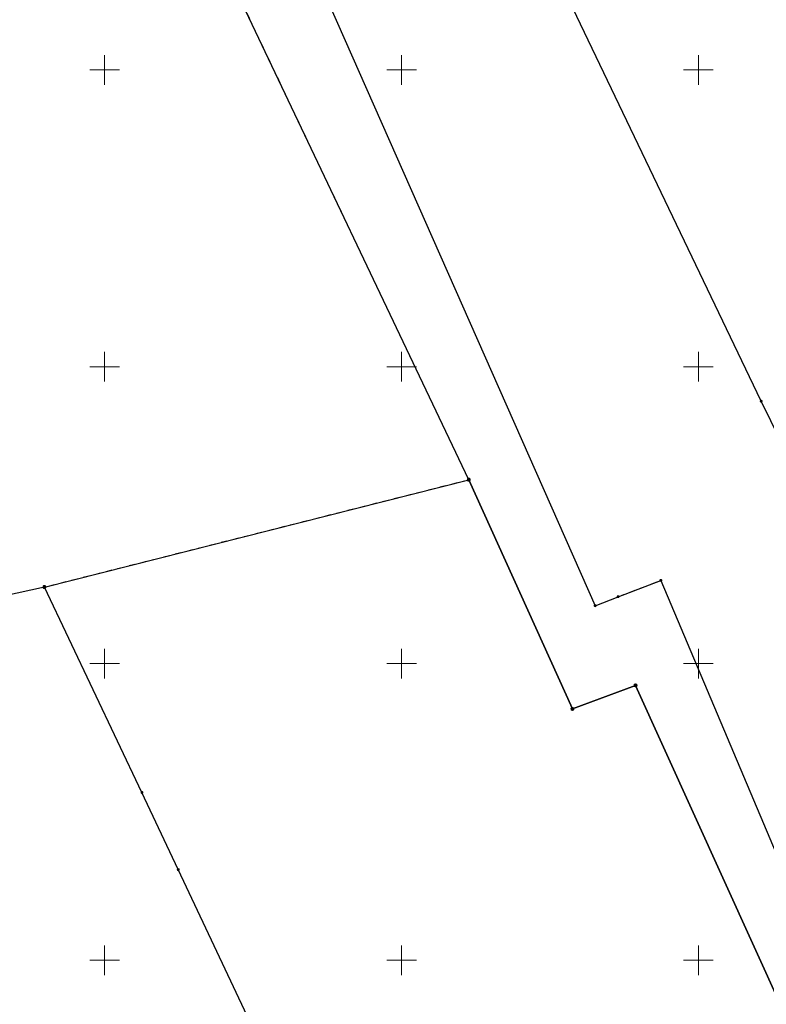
# Model space of a CAD drawing. Header units: millimetres. Extents: x 5507581 to 5508583, y 5765457 to 5766184.
# Tile 20 of 59: x 5507736 to 5507861, y 5765743 to 5765908. Entities that reach past the tile are written whole.
import ezdxf

# ---------------------------------------------------------------- set-up
doc = ezdxf.new("R2010")
doc.units = ezdxf.units.MM
doc.linetypes.add('PRZER1-1', pattern=[2, 1, -1])
doc.layers.get('0').update_dxf_attribs({"lineweight": 18})
for name, color, linetype, lineweight in [('EGDE', 122, 'Continuous', 18), ('EGPG', 7, 'Continuous', 18), ('Ramka sekcyjna', 7, 'Continuous', 18)]:
    doc.layers.add(name, color=color, linetype=linetype, lineweight=lineweight)
doc.layers.add('EGUG', color=7, linetype='Continuous', lineweight=18, true_color=0x008000)

# ---------------------------------------------------------------- blocks, each defined once
blk = doc.blocks.new('D_GEPPGD1_1')
at = {"true_color": 0xffffff}
blk.add_hatch(color=7, dxfattribs=at).paths.add_polyline_path([(0, -0.25), (0.077254, -0.237764), (0.146946, -0.202254), (0.202254, -0.146946), (0.237764, -0.077254), (0.25, 0), (0.237764, 0.077254), (0.202254, 0.146946), (0.146946, 0.202254), (0.077254, 0.237764), (0, 0.25), (-0.077254, 0.237764), (-0.146946, 0.202254), (-0.202254, 0.146946), (-0.237764, 0.077254), (-0.25, 0), (-0.237764, -0.077254), (-0.202254, -0.146946), (-0.146946, -0.202254), (-0.077254, -0.237764)])
at = {"color": 0}
blk.add_lwpolyline([(0, 0.25), (0.077254, 0.237764), (0.146946, 0.202254), (0.202254, 0.146946), (0.237764, 0.077254), (0.25, 0), (0.237764, -0.077254), (0.202254, -0.146946), (0.146946, -0.202254), (0.077254, -0.237764), (0, -0.25), (-0.077254, -0.237764), (-0.146946, -0.202254), (-0.202254, -0.146946), (-0.237764, -0.077254), (-0.25, 0), (-0.237764, 0.077254), (-0.202254, 0.146946), (-0.146946, 0.202254), (-0.077254, 0.237764)], close=True, dxfattribs=at)
blk = doc.blocks.new('D_GEPPGD1_2')
at = {"true_color": 0xffffff}
blk.add_hatch(color=7, dxfattribs=at).paths.add_polyline_path([(0, -0.25), (0.077254, -0.237764), (0.146946, -0.202254), (0.202254, -0.146946), (0.237764, -0.077254), (0.25, 0), (0.237764, 0.077254), (0.202254, 0.146946), (0.146946, 0.202254), (0.077254, 0.237764), (0, 0.25), (-0.077254, 0.237764), (-0.146946, 0.202254), (-0.202254, 0.146946), (-0.237764, 0.077254), (-0.25, 0), (-0.237764, -0.077254), (-0.202254, -0.146946), (-0.146946, -0.202254), (-0.077254, -0.237764)])
blk.add_hatch(color=0).paths.add_polyline_path([(0, -0.045), (0.013906, -0.042798), (0.02645, -0.036406), (0.036406, -0.02645), (0.042798, -0.013906), (0.045, 0), (0.042798, 0.013906), (0.036406, 0.02645), (0.02645, 0.036406), (0.013906, 0.042798), (0, 0.045), (-0.013906, 0.042798), (-0.02645, 0.036406), (-0.036406, 0.02645), (-0.042798, 0.013906), (-0.045, 0), (-0.042798, -0.013906), (-0.036406, -0.02645), (-0.02645, -0.036406), (-0.013906, -0.042798)])

msp = doc.modelspace()

# ---------------------------------------------------------------- linework, layer by layer
at = {"layer": 'EGDE', "linetype": 'Continuous', "lineweight": 30}
for points in [[(5507920.29, 5765698.17), (5507896.95, 5765753.87), (5507870.4, 5765824.22), (5507860.56, 5765844.2), (5507818.51, 5765932.05), (5507862.04, 5765931.5), (5507931.25, 5765765.09), (5507933.61, 5765757.54), (5507944.02, 5765734.1), (5507945.6, 5765730.38), (5507948.88, 5765722.54), (5507952.22, 5765714.59), (5507953.41, 5765712.01)], [(5507771.55, 5765914.7), (5507781.71, 5765924.97), (5507832.6, 5765809.74), (5507836.46, 5765811.26), (5507843.67, 5765814.01), (5507873.17, 5765744.09), (5507896.83, 5765688.31), (5507888.78, 5765687.46), (5507839.4, 5765796.3), (5507828.78, 5765792.35), (5507811.32, 5765830.97)], [(5507739.86, 5765812.88), (5507811.32, 5765830.97), (5507828.78, 5765792.35), (5507839.4, 5765796.3), (5507888.78, 5765687.46), (5507875.29, 5765681.86), (5507802.94, 5765650.15), (5507780.21, 5765704.21), (5507789.36, 5765708), (5507762.4, 5765765.27), (5507756.29, 5765778.26)], [(5507802.94, 5765650.15), (5507780.21, 5765704.21), (5507789.36, 5765708), (5507762.4, 5765765.27), (5507756.29, 5765778.26), (5507739.86, 5765812.88), (5507633.95, 5765789.62), (5507642.35, 5765756.94), (5507642.72, 5765755.48), (5507647.73, 5765734.6), (5507646.92, 5765734.33), (5507655.57, 5765698.15), (5507641.15, 5765659.46), (5507721.23, 5765616.12), (5507728.29, 5765629.13), (5507744.3, 5765636.81), (5507748.9, 5765627.12), (5507750.55, 5765623.64)]]:
    msp.add_lwpolyline(points, close=True, dxfattribs=at)
at = {"layer": 'EGUG', "color": 96, "linetype": 'PRZER1-1', "lineweight": 18, "true_color": 0x008000}
for points in [[(5507771.55, 5765914.7), (5507781.71, 5765924.97), (5507805.72, 5765870.61), (5507832.6, 5765809.74), (5507836.46, 5765811.26), (5507843.67, 5765814.01), (5507873.17, 5765744.09), (5507896.83, 5765688.31), (5507888.78, 5765687.46), (5507839.4, 5765796.3), (5507828.78, 5765792.35), (5507811.32, 5765830.97)], [(5507721.23, 5765616.12), (5507727.71, 5765612.76), (5507750.55, 5765623.64), (5507802.94, 5765650.15), (5507875.29, 5765681.86), (5507888.78, 5765687.46), (5507839.4, 5765796.3), (5507828.78, 5765792.35), (5507811.32, 5765830.97), (5507739.86, 5765812.88), (5507633.95, 5765789.62), (5507642.35, 5765756.94), (5507642.72, 5765755.48), (5507647.73, 5765734.6), (5507646.92, 5765734.33), (5507655.57, 5765698.15), (5507641.15, 5765659.46)]]:
    msp.add_lwpolyline(points, close=True, dxfattribs=at)
at = {"layer": 'Ramka sekcyjna', "color": 7, "linetype": 'Continuous', "lineweight": 18, "flags": 128}
for points in [[(5507750, 5765897.5), (5507750, 5765902.5)], [(5507800, 5765897.5), (5507800, 5765902.5)], [(5507850, 5765897.5), (5507850, 5765902.5)], [(5507752.5, 5765900), (5507747.5, 5765900)], [(5507802.5, 5765900), (5507797.5, 5765900)], [(5507852.5, 5765900), (5507847.5, 5765900)], [(5507750, 5765847.5), (5507750, 5765852.5)], [(5507800, 5765847.5), (5507800, 5765852.5)], [(5507850, 5765847.5), (5507850, 5765852.5)], [(5507752.5, 5765850), (5507747.5, 5765850)], [(5507802.5, 5765850), (5507797.5, 5765850)], [(5507852.5, 5765850), (5507847.5, 5765850)], [(5507750, 5765797.5), (5507750, 5765802.5)], [(5507800, 5765797.5), (5507800, 5765802.5)], [(5507850, 5765797.5), (5507850, 5765802.5)], [(5507752.5, 5765800), (5507747.5, 5765800)], [(5507802.5, 5765800), (5507797.5, 5765800)], [(5507852.5, 5765800), (5507847.5, 5765800)], [(5507750, 5765750), (5507750, 5765752.5)], [(5507800, 5765750), (5507800, 5765752.5)], [(5507850, 5765750), (5507850, 5765752.5)], [(5507752.5, 5765750), (5507747.5, 5765750)], [(5507752.5, 5765750), (5507747.5, 5765750)], [(5507750, 5765750), (5507750, 5765747.5)], [(5507802.5, 5765750), (5507797.5, 5765750)], [(5507802.5, 5765750), (5507797.5, 5765750)], [(5507800, 5765750), (5507800, 5765747.5)], [(5507852.5, 5765750), (5507847.5, 5765750)], [(5507852.5, 5765750), (5507847.5, 5765750)], [(5507850, 5765750), (5507850, 5765747.5)]]:
    msp.add_lwpolyline(points, dxfattribs=at)

# ---------------------------------------------------------------- block references
at = {"layer": 'EGPG', "color": 7, "linetype": 'Continuous', "lineweight": 18}
for name, p in [('D_GEPPGD1_2', (5507860.56, 5765844.2)), ('D_GEPPGD1_1', (5507811.32, 5765830.97)), ('D_GEPPGD1_2', (5507843.67, 5765814.01)), ('D_GEPPGD1_1', (5507739.86, 5765812.88)), ('D_GEPPGD1_2', (5507836.46, 5765811.26)), ('D_GEPPGD1_2', (5507832.6, 5765809.74)), ('D_GEPPGD1_1', (5507839.4, 5765796.3)), ('D_GEPPGD1_1', (5507828.78, 5765792.35)), ('D_GEPPGD1_2', (5507756.29, 5765778.26)), ('D_GEPPGD1_2', (5507762.4, 5765765.27))]:
    msp.add_blockref(name, p, dxfattribs=at)

doc.saveas('drawing.dxf')
